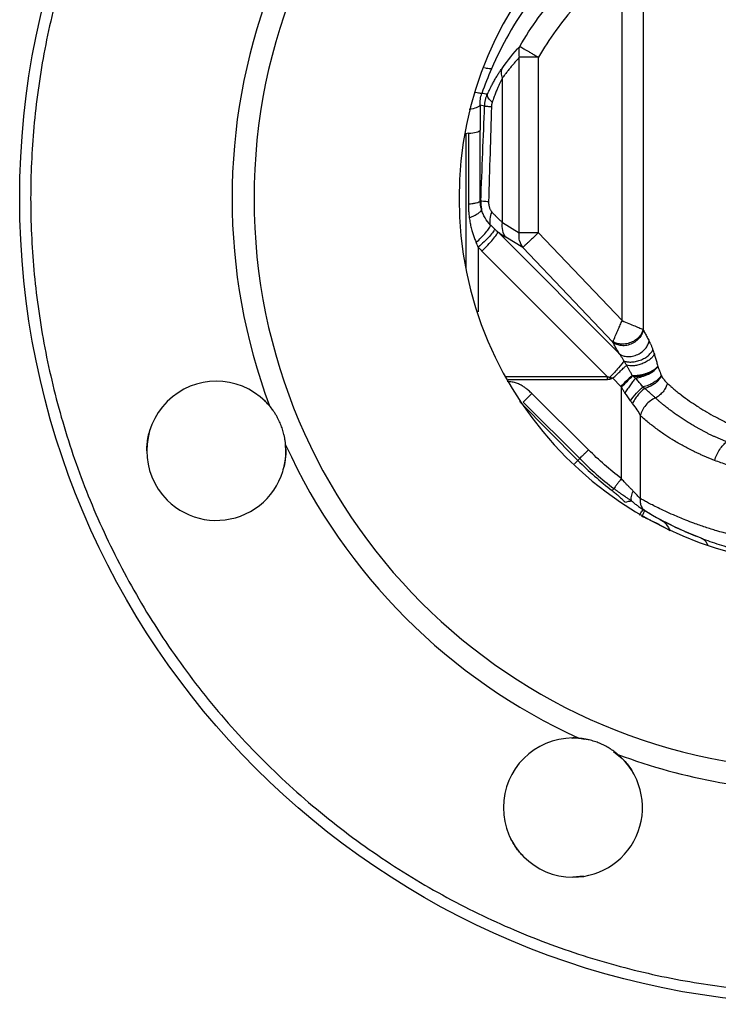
# Model space of a CAD drawing. Header units: millimetres. Extents: x 448 to 1828, y 150 to 1321.
# Tile 18 of 61: x 906 to 1001, y 556 to 691. Entities that reach past the tile are written whole.
import ezdxf

# ---------------------------------------------------------------- set-up
doc = ezdxf.new("R2010")
doc.units = ezdxf.units.MM

msp = doc.modelspace()

# ---------------------------------------------------------------- linework, layer by layer
at = {"color": 7, "linetype": 'Continuous', "lineweight": 25}
for p, q in [((988.16, 649.58), (988.16, 698.49)), ((991.03, 698.49), (991.03, 648.38)), ((974.12, 661.58), (974.12, 685.53)), ((976.72, 661.58), (976.72, 685.53)), ((971.81, 662.98), (971.81, 682.71)), ((969.38, 678.86), (968.77, 678.98)), ((967.17, 675.15), (967.17, 665.46)), ((968.79, 665.87), (968.79, 675.56)), ((968.79, 665.87), (968.86, 665.89)), ((971.81, 662.98), (974.12, 661.58)), ((987.77, 645.07), (971.18, 661.69)), ((976.72, 661.58), (988.16, 649.58)), ((974.58, 659.54), (972.27, 660.95)), ((969.02, 659.08), (986.15, 641.91)), ((986.87, 646.64), (974.58, 659.54)), ((986.9, 641.72), (987.96, 640.61)), ((988.06, 635.97), (988.06, 640.5)), ((974.65, 638.44), (982.37, 630.74)), ((983.56, 631.95), (975.83, 639.63)), ((974.28, 638.4), (982.13, 630.5)), ((988.06, 628.02), (988.06, 635.97)), ((990.64, 636.62), (990.64, 625.29)), ((942.09, 633.32), (942.24, 631.81)), ((991.11, 623.73), (991.19, 623.7)), ((991.2, 623.71), (991.35, 623.58)), ((986.99, 590.78), (988.16, 589.82)), ((982.87, 573.75), (981.42, 573.61))]:
    msp.add_line(p, q, dxfattribs=at)
at = {"color": 8, "linetype": 'Continuous', "lineweight": 25}
for p, q in [((966.67, 675.09), (966.8, 675.1)), ((966.8, 675.1), (966.8, 656.74)), ((968.52, 659.6), (968.52, 650.78)), ((986.15, 641.91), (972.21, 641.92)), ((972.58, 641.54), (986.15, 641.53)), ((982.13, 630.5), (981.67, 630.04))]:
    msp.add_line(p, q, dxfattribs=at)
at = {"color": 7, "linetype": 'Continuous', "lineweight": 25}
msp.add_circle((1015.89, 666.26), 110, dxfattribs=at)
for centre, radius, start, end in [((1015.89, 666.26), 78, 90, 270), ((1015.89, 666.26), 50, 90, 270), ((1015.89, 666.26), 81, 159.541, 200.459), ((976.09, 686.25), 2.06, 158.0972, 178.4362), ((932.74, 631.81), 9.5, 45, 225), ((760.72, 641.72), 225.42, 359.9515, 0.0485), ((759.52, 551.38), 244.35, 21.6682, 21.7377), ((1243.34, 372.18), 370.5, 133.2383, 133.5744), ((932.74, 631.81), 9.5, 40.1781, 45), ((932.74, 631.81), 9.5, 225, 4.8219), ((1015.89, 666.26), 81, 204.541, 245.459), ((1015.89, 664.26), 47.5, 238.7964, 244.5989), ((981.44, 583.11), 9.5, 90, 270), ((981.44, 583.11), 9.5, 85.1781, 90), ((981.44, 583.11), 9.5, 270, 49.8219), ((1015.89, 666.26), 81, 249.541, 270)]:
    msp.add_arc(centre, radius, start, end, dxfattribs=at)
for points, knots in [([(1015.89, 774.76), (1015.52, 774.76), (1014.8, 774.75), (1013.72, 774.74), (1012.63, 774.71), (1011.55, 774.67), (1010.46, 774.62), (1009.38, 774.56), (1008.3, 774.49), (1007.22, 774.41), (1004.82, 774.21), (1001.12, 773.79), (996.09, 772.98), (991.05, 771.92), (985.98, 770.6), (980.93, 769.02), (974.2, 766.54), (965.92, 762.77), (956.38, 757.21), (947.36, 750.63), (939.03, 743.11), (931.51, 734.78), (924.93, 725.77), (919.37, 716.23), (914.86, 706.33), (911.43, 696.24), (909.06, 686.13), (907.68, 676.13), (907.24, 666.26), (907.68, 656.38), (909.06, 646.39), (911.43, 636.27), (914.86, 626.18), (919.37, 616.29), (924.93, 606.75), (931.51, 597.73), (939.03, 589.4), (947.36, 581.89), (956.38, 575.31), (965.92, 569.74), (974.2, 565.97), (980.93, 563.49), (985.98, 561.92), (991.05, 560.59), (996.09, 559.54), (1001.12, 558.73), (1005.11, 558.27), (1008.08, 558.03), (1010.03, 557.91), (1011.98, 557.82), (1013.93, 557.77), (1015.23, 557.76), (1015.89, 557.76)], [0, 0, 0, 0, 0.003185, 0.006368, 0.009551, 0.012733, 0.015916, 0.019098, 0.022281, 0.025465, 0.02865, 0.043455, 0.058262, 0.073507, 0.088754, 0.104387, 0.120021, 0.151926, 0.184335, 0.217089, 0.250018, 0.282947, 0.315701, 0.34811, 0.380015, 0.411272, 0.441756, 0.47136, 0.5, 0.52864, 0.558244, 0.588728, 0.619985, 0.651891, 0.6843, 0.717053, 0.749982, 0.782911, 0.815665, 0.848074, 0.879979, 0.895612, 0.911246, 0.926492, 0.941739, 0.956544, 0.971351, 0.977082, 0.982811, 0.988539, 0.994268, 1, 1, 1, 1]), ([(1000.87, 711.6), (997.48, 710.52), (994.21, 709.08), (988.05, 705.53), (985.17, 703.43), (979.93, 698.67), (977.57, 696.02), (973.47, 690.28), (971.73, 687.2), (970.33, 683.97)], [0, 0, 0, 0, 0.25, 0.25, 0.5, 0.5, 0.75, 0.75, 1, 1, 1, 1]), ([(974.17, 687.02), (975.74, 689.68), (977.56, 692.2), (981.64, 696.83), (983.91, 698.95), (986.36, 700.83)], [0, 0, 0, 0, 0.5, 0.5, 1, 1, 1, 1]), ([(988.16, 698.49), (985.86, 696.72), (983.74, 694.73), (979.9, 690.38), (978.19, 688.03), (976.72, 685.53)], [0, 0, 0, 0, 0.5, 0.5, 1, 1, 1, 1]), ([(974.17, 687.02), (974.18, 687.02), (974.2, 687.01), (974.24, 686.98), (974.29, 686.95), (974.36, 686.91), (974.5, 686.83), (974.72, 686.7), (975.04, 686.52), (975.42, 686.29), (975.78, 686.08), (976.12, 685.88), (976.41, 685.71), (976.61, 685.59), (976.72, 685.53)], [0, 0, 0, 0, 0.041783, 0.080575, 0.118379, 0.179737, 0.242311, 0.37013, 0.500047, 0.613963, 0.757769, 0.828588, 0.909332, 1, 1, 1, 1]), ([(974.12, 685.53), (974.01, 685.4), (973.78, 685.14), (973.43, 684.75), (973.1, 684.35), (972.77, 683.95), (972.44, 683.54), (972.13, 683.13), (971.92, 682.85), (971.81, 682.71)], [0, 0, 0, 0, 0.147438, 0.293308, 0.437634, 0.58044, 0.721753, 0.861597, 1, 1, 1, 1]), ([(976.72, 685.53), (976.66, 685.53), (976.55, 685.53), (976.39, 685.53), (976.24, 685.53), (976.09, 685.53), (975.86, 685.53), (975.57, 685.53), (975.2, 685.53), (974.87, 685.52), (974.62, 685.53), (974.45, 685.53), (974.33, 685.53), (974.22, 685.53), (974.15, 685.53), (974.12, 685.53)], [0, 0, 0, 0, 0.054641, 0.106536, 0.155681, 0.202077, 0.245726, 0.382551, 0.500008, 0.638851, 0.754289, 0.819598, 0.878729, 0.941821, 1, 1, 1, 1]), ([(969.74, 680.47), (969.78, 680.55), (969.88, 680.76), (970.04, 681.08), (970.23, 681.47), (970.47, 681.92), (970.74, 682.41), (971.03, 682.9), (971.3, 683.34), (971.54, 683.7), (971.69, 683.91), (971.76, 684)], [0, 0, 0, 0, 0.066207, 0.149232, 0.249135, 0.366001, 0.499946, 0.650564, 0.784223, 0.900819, 1, 1, 1, 1]), ([(971.81, 682.71), (971.74, 682.93), (971.69, 683.16), (971.67, 683.6), (971.7, 683.81), (971.76, 684)], [0, 0, 0, 0, 0.5, 0.5, 1, 1, 1, 1]), ([(971.81, 682.71), (971.78, 682.65), (971.73, 682.54), (971.64, 682.37), (971.55, 682.19), (971.46, 682), (971.37, 681.8), (971.27, 681.59), (971.18, 681.38), (971.04, 681.06), (970.87, 680.62), (970.64, 680.03), (970.5, 679.61), (970.42, 679.4)], [0, 0, 0, 0, 0.058767, 0.118492, 0.179232, 0.241043, 0.303979, 0.368091, 0.433424, 0.500025, 0.65371, 0.820261, 1, 1, 1, 1]), ([(968.77, 678.98), (968.75, 679.25), (968.77, 679.52), (968.84, 680.07), (968.91, 680.34), (969, 680.6)], [0, 0, 0, 0, 0.5, 0.5, 1, 1, 1, 1]), ([(969.38, 678.86), (969.39, 678.92), (969.39, 679.06), (969.41, 679.26), (969.45, 679.47), (969.49, 679.67), (969.53, 679.87), (969.59, 680.07), (969.66, 680.27), (969.71, 680.4), (969.74, 680.47)], [0, 0, 0, 0, 0.122337, 0.245537, 0.3694909, 0.4941882, 0.6196522, 0.7458306, 0.8726125, 1, 1, 1, 1]), ([(970.42, 679.4), (970.21, 679.59), (970.04, 679.78), (969.8, 680.15), (969.74, 680.32), (969.74, 680.47)], [0, 0, 0, 0, 0.5, 0.5, 1, 1, 1, 1]), ([(968.77, 678.98), (968.69, 678.86), (968.51, 678.75), (967.98, 678.54), (967.64, 678.45), (967.26, 678.39)], [0, 0, 0, 0, 0.5, 0.5, 1, 1, 1, 1]), ([(968.77, 678.98), (968.77, 678.8), (968.77, 678.44), (968.78, 677.89), (968.79, 677.32), (968.79, 676.75), (968.79, 676.16), (968.79, 675.76), (968.79, 675.56)], [0, 0, 0, 0, 0.158951, 0.320945, 0.486014, 0.654193, 0.825511, 1, 1, 1, 1]), ([(968.86, 665.89), (968.95, 668.1), (969.12, 672.42), (969.3, 676.74), (969.38, 678.86)], [0, 0, 0, 0, 0.509632, 1, 1, 1, 1]), ([(970.3, 678.75), (970.07, 678.77), (969.86, 678.79), (969.55, 678.82), (969.44, 678.84), (969.38, 678.86)], [0, 0, 0, 0, 0.5, 0.5, 1, 1, 1, 1]), ([(970.3, 678.75), (970.24, 676.64), (970.11, 672.32), (969.99, 668), (969.92, 665.79)], [0, 0, 0, 0, 0.4882292, 1, 1, 1, 1]), ([(970.42, 679.4), (970.41, 679.35), (970.38, 679.27), (970.35, 679.15), (970.32, 679.02), (970.31, 678.89), (970.3, 678.8), (970.3, 678.75)], [0, 0, 0, 0, 0.200774, 0.399815, 0.598468, 0.798085, 1, 1, 1, 1]), ([(967.17, 675.15), (967.59, 675.19), (967.96, 675.24), (968.52, 675.39), (968.71, 675.47), (968.79, 675.56)], [0, 0, 0, 0, 0.5, 0.5, 1, 1, 1, 1]), ([(968.79, 665.87), (968.75, 665.83), (968.69, 665.78), (968.5, 665.7), (968.38, 665.66), (968.1, 665.59), (967.93, 665.56), (967.57, 665.5), (967.37, 665.48), (967.17, 665.46)], [0, 0, 0, 0, 0.25, 0.25, 0.5, 0.5, 0.75, 0.75, 1, 1, 1, 1]), ([(967.17, 665.46), (967.17, 665.35), (967.17, 665.14), (967.18, 664.83), (967.2, 664.52), (967.22, 664.21), (967.25, 663.9), (967.28, 663.69), (967.29, 663.59)], [0, 0, 0, 0, 0.166474, 0.333228, 0.500003, 0.666797, 0.833532, 1, 1, 1, 1]), ([(968.97, 664.72), (968.96, 664.77), (968.93, 664.87), (968.88, 665.06), (968.83, 665.31), (968.8, 665.58), (968.79, 665.78), (968.79, 665.87)], [0, 0, 0, 0, 0.131608, 0.298557, 0.499924, 0.784364, 1, 1, 1, 1]), ([(968.86, 665.89), (968.86, 665.83), (968.85, 665.69), (968.86, 665.49), (968.88, 665.29), (968.9, 665.1), (968.93, 664.91), (968.96, 664.78), (968.97, 664.72)], [0, 0, 0, 0, 0.170129, 0.338801, 0.506069, 0.671987, 0.836612, 1, 1, 1, 1]), ([(969.92, 665.79), (969.65, 665.81), (969.41, 665.83), (969.04, 665.86), (968.92, 665.88), (968.86, 665.89)], [0, 0, 0, 0, 0.5, 0.5, 1, 1, 1, 1]), ([(969.92, 665.79), (969.92, 665.75), (969.92, 665.66), (969.93, 665.53), (969.95, 665.38), (969.98, 665.21), (970.03, 665.02), (970.1, 664.85), (970.18, 664.68), (970.28, 664.53), (970.35, 664.45), (970.39, 664.4)], [0, 0, 0, 0, 0.083474, 0.166652, 0.250002, 0.375681, 0.499955, 0.624768, 0.749955, 0.875444, 1, 1, 1, 1]), ([(968.97, 664.72), (968.95, 664.64), (968.89, 664.56), (968.72, 664.37), (968.6, 664.27), (968.31, 664.07), (968.13, 663.97), (967.74, 663.77), (967.52, 663.68), (967.29, 663.59)], [0, 0, 0, 0, 0.25, 0.25, 0.5, 0.5, 0.75, 0.75, 1, 1, 1, 1]), ([(970.2, 662.62), (969.9, 662.93), (969.64, 663.27), (969.33, 663.8), (969.24, 663.97), (969.09, 664.34), (969.02, 664.53), (968.97, 664.72)], [0, 0, 0, 0, 0.5, 0.5, 0.75, 0.75, 1, 1, 1, 1]), ([(970.2, 662.62), (970.12, 662.85), (970.1, 663.14), (970.16, 663.76), (970.25, 664.09), (970.39, 664.4)], [0, 0, 0, 0, 0.5, 0.5, 1, 1, 1, 1]), ([(970.39, 664.4), (970.45, 664.34), (970.56, 664.22), (970.72, 664.04), (970.88, 663.88), (971.03, 663.72), (971.17, 663.57), (971.31, 663.44), (971.45, 663.31), (971.58, 663.19), (971.7, 663.08), (971.78, 663.02), (971.81, 662.98)], [0, 0, 0, 0, 0.110211, 0.217964, 0.323323, 0.426354, 0.527127, 0.625721, 0.722215, 0.816697, 0.909259, 1, 1, 1, 1]), ([(967.29, 663.59), (967.31, 663.47), (967.34, 663.24), (967.4, 662.9), (967.47, 662.56), (967.55, 662.23), (967.66, 661.81), (967.81, 661.33), (968, 660.79), (968.15, 660.44), (968.22, 660.26)], [0, 0, 0, 0, 0.100548, 0.200894, 0.301049, 0.400843, 0.500014, 0.672998, 0.839689, 1, 1, 1, 1]), ([(968.22, 660.26), (968.45, 660.47), (968.69, 660.69), (969.15, 661.15), (969.37, 661.39), (969.74, 661.83), (969.89, 662.03), (970.11, 662.37), (970.17, 662.51), (970.2, 662.62)], [0, 0, 0, 0, 0.25, 0.25, 0.5, 0.5, 0.75, 0.75, 1, 1, 1, 1]), ([(970.76, 662.08), (970.67, 662.17), (970.48, 662.35), (970.3, 662.53), (970.2, 662.62)], [0, 0, 0, 0, 0.479232, 1, 1, 1, 1]), ([(972.27, 660.95), (972.07, 661.21), (971.92, 661.53), (971.77, 662.23), (971.76, 662.61), (971.81, 662.98)], [0, 0, 0, 0, 0.5, 0.5, 1, 1, 1, 1]), ([(970.76, 662.08), (970.73, 662), (970.66, 661.87), (970.42, 661.53), (970.24, 661.31), (969.81, 660.84), (969.56, 660.58), (969.04, 660.07), (968.77, 659.82), (968.52, 659.6)], [0, 0, 0, 0, 0.25, 0.25, 0.5, 0.5, 0.75, 0.75, 1, 1, 1, 1]), ([(969.02, 659.08), (969.29, 659.34), (969.57, 659.62), (970.08, 660.17), (970.31, 660.43), (970.71, 660.91), (970.87, 661.13), (971.1, 661.48), (971.17, 661.61), (971.18, 661.69)], [0, 0, 0, 0, 0.25, 0.25, 0.5, 0.5, 0.75, 0.75, 1, 1, 1, 1]), ([(972.27, 660.95), (972.23, 660.97), (972.13, 661.03), (971.99, 661.12), (971.84, 661.22), (971.68, 661.33), (971.52, 661.44), (971.36, 661.56), (971.24, 661.65), (971.18, 661.69)], [0, 0, 0, 0, 0.139602, 0.280047, 0.421482, 0.564054, 0.707905, 0.853176, 1, 1, 1, 1]), ([(976.72, 661.58), (976.2, 661.58), (975.67, 661.58), (974.77, 661.58), (974.38, 661.58), (974.12, 661.58)], [0, 0, 0, 0, 0.5, 0.5, 1, 1, 1, 1]), ([(976.72, 661.58), (976.68, 661.54), (976.6, 661.47), (976.49, 661.36), (976.38, 661.25), (976.28, 661.16), (976.18, 661.06), (976.09, 660.98), (975.89, 660.79), (975.63, 660.54), (975.31, 660.23), (975.04, 659.98), (974.86, 659.8), (974.74, 659.7), (974.67, 659.63), (974.62, 659.58), (974.59, 659.56), (974.58, 659.54)], [0, 0, 0, 0, 0.039804, 0.077882, 0.11423, 0.148846, 0.18173, 0.212885, 0.242317, 0.384332, 0.500018, 0.629924, 0.75773, 0.81997, 0.881651, 0.939481, 1, 1, 1, 1]), ([(986.91, 646.73), (986.91, 646.74), (986.93, 646.77), (986.95, 646.83), (986.99, 646.93), (987.04, 647.04), (987.12, 647.21), (987.22, 647.46), (987.38, 647.82), (987.54, 648.17), (987.67, 648.45), (987.78, 648.71), (987.9, 648.99), (988.04, 649.29), (988.12, 649.49), (988.16, 649.58)], [0, 0, 0, 0, 0.03272, 0.074413, 0.12501, 0.206785, 0.250019, 0.360675, 0.499857, 0.62474, 0.691675, 0.749771, 0.843774, 0.9271, 1, 1, 1, 1]), ([(988.16, 649.58), (988.47, 649.45), (988.77, 649.32), (989.36, 649.08), (989.64, 648.96), (990.16, 648.74), (990.39, 648.65), (990.78, 648.49), (990.93, 648.42), (991.03, 648.38)], [0, 0, 0, 0, 0.25, 0.25, 0.5, 0.5, 0.75, 0.75, 1, 1, 1, 1]), ([(991.04, 648.34), (991.02, 648.18), (990.97, 648), (990.81, 647.63), (990.7, 647.45), (990.42, 647.08), (990.24, 646.91), (989.83, 646.6), (989.6, 646.46), (989.12, 646.27), (988.86, 646.2), (988.37, 646.14), (988.13, 646.15), (987.69, 646.22), (987.49, 646.28), (987.14, 646.44), (987, 646.54), (986.87, 646.64)], [0, 0, 0, 0, 0.125, 0.125, 0.25, 0.25, 0.375, 0.375, 0.5, 0.5, 0.625, 0.625, 0.75, 0.75, 0.875, 0.875, 1, 1, 1, 1]), ([(991.03, 648.38), (991, 648.23), (990.94, 648.07), (990.78, 647.74), (990.67, 647.57), (990.38, 647.25), (990.21, 647.09), (989.81, 646.81), (989.59, 646.68), (989.12, 646.5), (988.87, 646.43), (988.39, 646.36), (988.16, 646.36), (987.72, 646.4), (987.53, 646.44), (987.18, 646.57), (987.03, 646.65), (986.91, 646.73)], [0, 0, 0, 0, 0.125, 0.125, 0.25, 0.25, 0.375, 0.375, 0.5, 0.5, 0.625, 0.625, 0.75, 0.75, 0.875, 0.875, 1, 1, 1, 1]), ([(991.03, 648.38), (991.03, 648.37), (991.04, 648.36), (991.04, 648.35), (991.04, 648.34)], [0, 0, 0, 0, 0.506942, 1, 1, 1, 1]), ([(991.04, 648.34), (991.08, 648.26), (991.16, 648.1), (991.29, 647.84), (991.42, 647.59), (991.56, 647.32), (991.71, 647.05), (991.81, 646.86), (991.86, 646.77)], [0, 0, 0, 0, 0.162393, 0.326469, 0.492249, 0.659752, 0.828996, 1, 1, 1, 1]), ([(987.77, 645.07), (987.71, 645.16), (987.6, 645.35), (987.45, 645.61), (987.29, 645.88), (987.15, 646.14), (987.01, 646.39), (986.92, 646.56), (986.87, 646.64)], [0, 0, 0, 0, 0.166752, 0.333408, 0.500014, 0.666617, 0.833263, 1, 1, 1, 1]), ([(987.77, 645.07), (987.88, 644.98), (988.02, 644.89), (988.35, 644.76), (988.53, 644.71), (988.95, 644.65), (989.18, 644.66), (989.65, 644.72), (989.9, 644.79), (990.37, 644.99), (990.59, 645.11), (991, 645.41), (991.17, 645.58), (991.47, 645.92), (991.58, 646.1), (991.76, 646.45), (991.82, 646.61), (991.86, 646.77)], [0, 0, 0, 0, 0.125, 0.125, 0.25, 0.25, 0.375, 0.375, 0.5, 0.5, 0.625, 0.625, 0.75, 0.75, 0.875, 0.875, 1, 1, 1, 1]), ([(991.86, 646.77), (991.88, 646.72), (991.93, 646.63), (992, 646.48), (992.08, 646.32), (992.15, 646.15), (992.22, 645.97), (992.29, 645.79), (992.34, 645.65), (992.36, 645.59)], [0, 0, 0, 0, 0.137532, 0.276448, 0.416991, 0.559396, 0.70389, 0.850689, 1, 1, 1, 1]), ([(988.4, 644.09), (988.52, 644.04), (988.66, 644), (988.98, 643.94), (989.16, 643.93), (989.55, 643.93), (989.76, 643.95), (990.19, 644.04), (990.41, 644.1), (990.84, 644.26), (991.05, 644.36), (991.43, 644.59), (991.61, 644.71), (991.9, 644.96), (992.03, 645.09), (992.23, 645.35), (992.3, 645.47), (992.36, 645.59)], [0, 0, 0, 0, 0.125, 0.125, 0.25, 0.25, 0.375, 0.375, 0.5, 0.5, 0.625, 0.625, 0.75, 0.75, 0.875, 0.875, 1, 1, 1, 1]), ([(992.36, 645.59), (992.39, 645.49), (992.46, 645.29), (992.53, 645.09), (992.56, 644.98)], [0, 0, 0, 0, 0.477277, 1, 1, 1, 1]), ([(988.4, 644.09), (988.27, 643.86), (988.01, 643.52), (987.34, 642.74), (986.93, 642.3), (986.5, 641.88)], [0, 0, 0, 0, 0.5, 0.5, 1, 1, 1, 1]), ([(988.4, 644.09), (988.37, 644.15), (988.3, 644.27), (988.19, 644.44), (988.09, 644.61), (987.98, 644.77), (987.87, 644.92), (987.8, 645.02), (987.77, 645.07)], [0, 0, 0, 0, 0.1669531, 0.333596, 0.5000752, 0.6665377, 0.8331304, 1, 1, 1, 1]), ([(988.78, 643.5), (988.71, 643.6), (988.62, 643.75), (988.49, 643.94), (988.43, 644.04), (988.4, 644.09)], [0, 0, 0, 0, 0.500049, 0.750057, 1, 1, 1, 1]), ([(992.56, 644.98), (992.5, 644.87), (992.42, 644.75), (992.22, 644.52), (992.09, 644.4), (991.81, 644.17), (991.64, 644.06), (991.28, 643.86), (991.08, 643.77), (990.68, 643.61), (990.48, 643.55), (990.08, 643.46), (989.88, 643.43), (989.33, 643.4), (989.02, 643.43), (988.78, 643.5)], [0, 0, 0, 0, 0.125, 0.125, 0.25, 0.25, 0.375, 0.375, 0.5, 0.5, 0.625, 0.625, 0.75, 0.75, 1, 1, 1, 1]), ([(992.56, 644.98), (992.59, 644.89), (992.64, 644.72), (992.72, 644.46), (992.8, 644.19), (992.88, 643.92), (992.96, 643.63), (993.01, 643.44), (993.03, 643.34)], [0, 0, 0, 0, 0.160118, 0.322721, 0.487914, 0.655795, 0.826461, 1, 1, 1, 1]), ([(986.9, 641.72), (987.07, 641.89), (987.25, 642.06), (987.61, 642.4), (987.79, 642.57), (988.12, 642.89), (988.28, 643.04), (988.56, 643.3), (988.68, 643.41), (988.78, 643.5)], [0, 0, 0, 0, 0.25, 0.25, 0.5, 0.5, 0.75, 0.75, 1, 1, 1, 1]), ([(989.54, 642.1), (989.47, 642.23), (989.33, 642.49), (989.14, 642.85), (988.95, 643.19), (988.83, 643.4), (988.78, 643.5)], [0, 0, 0, 0, 0.278584, 0.538095, 0.778557, 1, 1, 1, 1]), ([(989.54, 642.1), (989.58, 642.1), (989.67, 642.09), (989.81, 642.09), (989.96, 642.09), (990.12, 642.1), (990.28, 642.12), (990.45, 642.14), (990.62, 642.17), (990.8, 642.2), (990.98, 642.24), (991.16, 642.29), (991.34, 642.34), (991.62, 642.44), (992, 642.59), (992.36, 642.79), (992.62, 642.97), (992.79, 643.1), (992.93, 643.22), (993, 643.3), (993.03, 643.34)], [0, 0, 0, 0, 0.0374022, 0.0758072, 0.1151713, 0.1554405, 0.1965497, 0.2384229, 0.2809737, 0.3241058, 0.3677141, 0.4116861, 0.4559031, 0.5002427, 0.6265158, 0.7499276, 0.8222422, 0.8878822, 0.9470306, 1, 1, 1, 1]), ([(993.03, 643.33), (992.89, 643.15), (992.48, 642.76), (991.89, 642.4), (991.25, 642.11), (990.91, 642), (990.23, 641.9), (989.89, 641.91), (989.59, 642.03)], [0, 0, 0, 0, 0.25, 0.5, 0.5, 0.75, 0.75, 1, 1, 1, 1]), ([(990.01, 641.72), (990.27, 641.78), (990.57, 641.85), (991.17, 642.03), (991.48, 642.14), (992.04, 642.42), (992.3, 642.58), (992.74, 642.93), (992.92, 643.13), (993.03, 643.33)], [0, 0, 0, 0, 0.25, 0.25, 0.5, 0.5, 0.75, 0.75, 1, 1, 1, 1]), ([(993.03, 643.34), (993.07, 643.24), (993.15, 643.03), (993.27, 642.71), (993.39, 642.4), (993.47, 642.2), (993.5, 642.12)], [0, 0, 0, 0, 0.2415281, 0.5093289, 0.8072667, 1, 1, 1, 1]), ([(975.83, 639.63), (975.76, 639.7), (975.62, 639.84), (975.39, 640.04), (975.12, 640.26), (974.79, 640.51), (974.46, 640.72), (974.14, 640.88), (973.87, 641), (973.59, 641.09), (973.29, 641.17), (972.98, 641.23), (972.76, 641.25), (972.65, 641.25)], [0, 0, 0, 0, 0.077922, 0.161173, 0.249984, 0.364378, 0.499866, 0.575894, 0.654905, 0.736826, 0.821646, 0.909387, 1, 1, 1, 1]), ([(986.15, 641.91), (986.18, 641.91), (986.24, 641.89), (986.32, 641.88), (986.41, 641.88), (986.47, 641.88), (986.5, 641.88)], [0, 0, 0, 0, 0.251496, 0.500404, 0.749109, 1, 1, 1, 1]), ([(986.61, 641.61), (986.59, 641.6), (986.54, 641.58), (986.46, 641.56), (986.37, 641.54), (986.27, 641.53), (986.19, 641.53), (986.15, 641.53)], [0, 0, 0, 0, 0.166935, 0.333652, 0.500368, 0.75627, 1, 1, 1, 1]), ([(986.5, 641.88), (986.58, 641.85), (986.71, 641.8), (986.84, 641.75), (986.9, 641.72)], [0, 0, 0, 0, 0.5873427, 1, 1, 1, 1]), ([(988.06, 640.5), (988.34, 640.78), (988.62, 641.06), (989.15, 641.6), (989.4, 641.84), (989.59, 642.03)], [0, 0, 0, 0, 0.5, 0.5, 1, 1, 1, 1]), ([(990.01, 641.72), (989.91, 641.61), (989.8, 641.48), (989.56, 641.18), (989.43, 641.01), (989.17, 640.66), (989.04, 640.47), (988.79, 640.1), (988.66, 639.91), (988.54, 639.72)], [0, 0, 0, 0, 0.25, 0.25, 0.5, 0.5, 0.75, 0.75, 1, 1, 1, 1]), ([(991.01, 640.53), (990.94, 640.61), (990.8, 640.78), (990.59, 641.02), (990.39, 641.26), (990.2, 641.5), (990.07, 641.65), (990.01, 641.72)], [0, 0, 0, 0, 0.213247, 0.419747, 0.619595, 0.812947, 1, 1, 1, 1]), ([(993.5, 642.12), (993.41, 641.96), (993.28, 641.79), (992.95, 641.45), (992.74, 641.29), (992.28, 640.99), (992.03, 640.86), (991.51, 640.65), (991.25, 640.57), (991.01, 640.53)], [0, 0, 0, 0, 0.25, 0.25, 0.5, 0.5, 0.75, 0.75, 1, 1, 1, 1]), ([(993.54, 642.03), (993.54, 642.02), (993.52, 641.99), (993.49, 641.94), (993.46, 641.88), (993.41, 641.8), (993.35, 641.71), (993.27, 641.61), (993.18, 641.49), (993.06, 641.36), (992.92, 641.23), (992.76, 641.08), (992.56, 640.93), (992.34, 640.79), (992.09, 640.65), (991.82, 640.52), (991.54, 640.41), (991.34, 640.35), (991.24, 640.32)], [0, 0, 0, 0, 0.0167796, 0.0392652, 0.0675985, 0.1019442, 0.1424803, 0.1893846, 0.242817, 0.3028965, 0.3696731, 0.4430963, 0.5229804, 0.6089714, 0.7005215, 0.7968756, 0.8970776, 1, 1, 1, 1]), ([(993.5, 642.12), (993.51, 642.11), (993.52, 642.08), (993.54, 642.05), (993.54, 642.03)], [0, 0, 0, 0, 0.468589, 1, 1, 1, 1]), ([(993.54, 642.03), (993.56, 642), (993.6, 641.93), (993.66, 641.83), (993.72, 641.72), (993.8, 641.62), (993.92, 641.46), (994.1, 641.25), (994.25, 641.11), (994.33, 641.03)], [0, 0, 0, 0, 0.078919, 0.165438, 0.25976, 0.362046, 0.472417, 0.732227, 1, 1, 1, 1]), ([(988.06, 640.5), (988.09, 640.44), (988.15, 640.32), (988.25, 640.16), (988.34, 640), (988.44, 639.86), (988.51, 639.76), (988.54, 639.72)], [0, 0, 0, 0, 0.217545, 0.426003, 0.625727, 0.816979, 1, 1, 1, 1]), ([(989.31, 638.62), (989.54, 638.97), (989.81, 639.34), (990.41, 640.01), (990.72, 640.31), (991.01, 640.53)], [0, 0, 0, 0, 0.5, 0.5, 1, 1, 1, 1]), ([(991.24, 640.32), (991.09, 640.21), (990.93, 640.07), (990.61, 639.76), (990.45, 639.59), (990.16, 639.23), (990.01, 639.04), (989.76, 638.65), (989.64, 638.46), (989.55, 638.27)], [0, 0, 0, 0, 0.25, 0.25, 0.5, 0.5, 0.75, 0.75, 1, 1, 1, 1]), ([(991.24, 640.32), (991.22, 640.34), (991.18, 640.37), (991.12, 640.43), (991.06, 640.48), (991.02, 640.52), (991.01, 640.53)], [0, 0, 0, 0, 0.252081, 0.500104, 0.827075, 1, 1, 1, 1]), ([(992.71, 639.03), (992.66, 639.07), (992.56, 639.17), (992.4, 639.32), (992.23, 639.47), (992.06, 639.62), (991.87, 639.78), (991.67, 639.96), (991.45, 640.15), (991.3, 640.27), (991.24, 640.32)], [0, 0, 0, 0, 0.117513, 0.240944, 0.36901, 0.500097, 0.589267, 0.75015, 0.89378, 1, 1, 1, 1]), ([(994.33, 641.03), (994.28, 640.84), (994.21, 640.64), (994.01, 640.25), (993.89, 640.06), (993.6, 639.69), (993.43, 639.53), (993.08, 639.24), (992.9, 639.12), (992.71, 639.03)], [0, 0, 0, 0, 0.25, 0.25, 0.5, 0.5, 0.75, 0.75, 1, 1, 1, 1]), ([(994.33, 641.03), (994.39, 640.97), (994.55, 640.83), (994.86, 640.56), (995.27, 640.21), (995.74, 639.82), (996.44, 639.27), (997.31, 638.64), (998.46, 637.86), (999.64, 637.13), (1000.71, 636.53), (1001.6, 636.08), (1002.29, 635.74), (1002.98, 635.42), (1003.45, 635.23), (1003.69, 635.13)], [0, 0, 0, 0, 0.0269507, 0.0686082, 0.1249722, 0.1950805, 0.2499652, 0.3845224, 0.4999315, 0.6299241, 0.749923, 0.8149193, 0.8782559, 0.939945, 1, 1, 1, 1]), ([(939.32, 638.65), (939.36, 638.61), (939.8, 638.25), (940.13, 637.77), (940.42, 637.35)], [0, 0, 0, 0, 0.102521, 1, 1, 1, 1]), ([(974.28, 638.4), (974.26, 638.46), (974.23, 638.58), (974.2, 638.69), (974.18, 638.74)], [0, 0, 0, 0, 0.5354306, 1, 1, 1, 1]), ([(975.83, 639.63), (975.6, 639.41), (975.36, 639.17), (974.95, 638.75), (974.77, 638.57), (974.65, 638.44)], [0, 0, 0, 0, 0.5, 0.5, 1, 1, 1, 1]), ([(992.71, 639.03), (992.48, 638.92), (992.24, 638.79), (991.79, 638.45), (991.58, 638.26), (991.21, 637.82), (991.05, 637.59), (990.8, 637.11), (990.7, 636.86), (990.64, 636.62)], [0, 0, 0, 0, 0.25, 0.25, 0.5, 0.5, 0.75, 0.75, 1, 1, 1, 1]), ([(1002.44, 633.03), (1002.29, 633.08), (1002.01, 633.2), (1001.59, 633.38), (1001.18, 633.56), (1000.78, 633.74), (1000.4, 633.92), (1000.02, 634.1), (999.65, 634.29), (999.29, 634.47), (998.94, 634.65), (998.6, 634.84), (998.27, 635.02), (997.95, 635.21), (997.64, 635.39), (997.34, 635.58), (997.04, 635.76), (996.76, 635.94), (996.48, 636.12), (996.21, 636.3), (995.95, 636.48), (995.69, 636.65), (995.45, 636.83), (995.21, 637), (994.98, 637.17), (994.75, 637.34), (994.53, 637.5), (994.32, 637.67), (994.12, 637.83), (993.92, 637.99), (993.73, 638.14), (993.55, 638.3), (993.37, 638.45), (993.19, 638.6), (993.03, 638.74), (992.87, 638.89), (992.76, 638.98), (992.71, 639.03)], [0, 0, 0, 0, 0.035316, 0.070246, 0.104788, 0.138942, 0.172707, 0.206082, 0.239065, 0.271655, 0.30385, 0.335649, 0.367051, 0.398058, 0.428668, 0.458881, 0.488696, 0.518113, 0.547131, 0.575748, 0.603964, 0.631778, 0.659188, 0.686194, 0.712794, 0.738988, 0.764774, 0.790151, 0.815118, 0.839675, 0.86382, 0.887552, 0.910872, 0.933777, 0.956267, 0.978342, 1, 1, 1, 1]), ([(942.2, 632.61), (942.2, 632.69), (942.18, 632.85), (942.15, 633.09), (942.12, 633.32), (942.08, 633.56), (942.03, 633.8), (941.94, 634.2), (941.78, 634.75), (941.52, 635.45), (941.21, 636.13), (940.89, 636.71), (940.58, 637.19), (940.3, 637.58), (940.1, 637.82), (939.99, 637.94)], [0, 0, 0, 0, 0.041859, 0.083559, 0.125162, 0.166735, 0.20834, 0.250044, 0.375814, 0.500008, 0.624224, 0.749985, 0.833305, 0.91647, 1, 1, 1, 1]), ([(989.55, 638.27), (989.77, 637.95), (989.99, 637.68), (990.36, 637.15), (990.52, 636.89), (990.64, 636.62)], [0, 0, 0, 0, 0.5, 0.5, 1, 1, 1, 1]), ([(1000.78, 630.5), (1000.63, 630.56), (1000.34, 630.68), (999.9, 630.85), (999.46, 631.04), (999.02, 631.23), (998.58, 631.43), (998.14, 631.64), (997.38, 632.01), (996.3, 632.57), (995.02, 633.32), (993.77, 634.13), (992.85, 634.8), (992.11, 635.37), (991.53, 635.84), (991.03, 636.27), (990.73, 636.54), (990.64, 636.62)], [0, 0, 0, 0, 0.034203, 0.068907, 0.104112, 0.139823, 0.176039, 0.212764, 0.249998, 0.370802, 0.500007, 0.615901, 0.749984, 0.805983, 0.874995, 0.96388, 1, 1, 1, 1]), ([(923.24, 631.81), (923.26, 632.39), (923.31, 633.55), (923.68, 634.64), (923.87, 635.19)], [0, 0, 0, 0, 0.497662, 1, 1, 1, 1]), ([(942.24, 631.81), (942.22, 631.27), (942.19, 630.39), (941.94, 629.56), (941.84, 629.23)], [0, 0, 0, 0, 0.613851, 1, 1, 1, 1]), ([(982.37, 630.74), (982.43, 630.8), (982.5, 630.88), (982.67, 631.05), (982.77, 631.15), (982.98, 631.37), (983.1, 631.48), (983.33, 631.71), (983.45, 631.83), (983.56, 631.95)], [0, 0, 0, 0, 0.25, 0.25, 0.5, 0.5, 0.75, 0.75, 1, 1, 1, 1]), ([(1000.78, 630.5), (1000.86, 630.75), (1000.96, 631.01), (1001.19, 631.51), (1001.33, 631.76), (1001.63, 632.21), (1001.79, 632.42), (1002.11, 632.77), (1002.28, 632.92), (1002.44, 633.03)], [0, 0, 0, 0, 0.25, 0.25, 0.5, 0.5, 0.75, 0.75, 1, 1, 1, 1]), ([(1015.8, 627.74), (1015.64, 627.74), (1015.31, 627.74), (1014.82, 627.75), (1014.32, 627.77), (1013.83, 627.79), (1013.33, 627.81), (1012.84, 627.85), (1012.34, 627.88), (1011.84, 627.93), (1011.35, 627.98), (1010.85, 628.03), (1010.36, 628.09), (1009.86, 628.16), (1009.37, 628.23), (1008.88, 628.31), (1008.39, 628.4), (1007.76, 628.51), (1007, 628.66), (1006.11, 628.86), (1005.21, 629.08), (1004.32, 629.33), (1003.43, 629.59), (1002.54, 629.87), (1001.65, 630.18), (1001.07, 630.39), (1000.78, 630.5)], [0, 0, 0, 0, 0.03059, 0.06125, 0.091983, 0.122794, 0.153687, 0.184665, 0.215734, 0.246896, 0.278156, 0.309517, 0.340983, 0.372559, 0.404248, 0.436053, 0.467978, 0.500028, 0.55877, 0.618546, 0.679376, 0.741281, 0.804278, 0.868386, 0.933621, 1, 1, 1, 1]), ([(988.06, 628.02), (987.96, 627.89), (987.86, 627.76), (987.66, 627.49), (987.56, 627.36), (987.37, 627.12), (987.29, 627.01), (987.14, 626.81), (987.08, 626.73), (987.03, 626.66)], [0, 0, 0, 0, 0.25, 0.25, 0.5, 0.5, 0.75, 0.75, 1, 1, 1, 1]), ([(989.67, 626.32), (989.64, 626.35), (989.57, 626.43), (989.43, 626.57), (989.25, 626.75), (989.05, 626.94), (988.86, 627.13), (988.67, 627.32), (988.46, 627.55), (988.24, 627.8), (988.11, 627.96), (988.06, 628.02)], [0, 0, 0, 0, 0.065912, 0.149307, 0.24993, 0.410888, 0.500058, 0.586486, 0.749829, 0.892669, 1, 1, 1, 1]), ([(986.8, 626.37), (986.89, 626.3), (987.05, 626.17), (987.29, 625.98), (987.52, 625.79), (987.74, 625.6), (987.95, 625.4), (988.13, 625.23), (988.27, 625.1), (988.37, 624.99), (988.46, 624.88), (988.52, 624.81), (988.55, 624.78)], [0, 0, 0, 0, 0.135557, 0.263957, 0.385371, 0.499993, 0.633084, 0.75118, 0.815255, 0.877516, 0.943145, 1, 1, 1, 1]), ([(987.03, 626.66), (987.13, 626.59), (987.33, 626.44), (987.63, 626.22), (987.94, 626), (988.23, 625.8), (988.54, 625.59), (988.8, 625.41), (989.02, 625.26), (989.17, 625.16), (989.31, 625.06), (989.4, 624.99), (989.45, 624.96)], [0, 0, 0, 0, 0.123807, 0.249044, 0.374782, 0.49996, 0.60528, 0.749934, 0.824438, 0.875006, 0.941858, 1, 1, 1, 1]), ([(989.45, 624.96), (989.4, 625.12), (989.39, 625.34), (989.47, 625.81), (989.56, 626.07), (989.67, 626.32)], [0, 0, 0, 0, 0.5, 0.5, 1, 1, 1, 1]), ([(990.64, 625.29), (990.52, 625.42), (990.37, 625.57), (990.04, 625.92), (989.86, 626.11), (989.67, 626.32)], [0, 0, 0, 0, 0.5, 0.5, 1, 1, 1, 1]), ([(1041.13, 625.29), (1041.04, 625.25), (1040.87, 625.15), (1040.59, 625), (1040.26, 624.82), (1039.89, 624.62), (1039.48, 624.41), (1039.02, 624.17), (1038.5, 623.92), (1037.93, 623.65), (1037.3, 623.35), (1036.31, 622.91), (1035.15, 622.43), (1033.68, 621.87), (1032.28, 621.38), (1030.08, 620.69), (1027.24, 619.96), (1023.55, 619.28), (1019.79, 618.85), (1015.89, 618.71), (1011.98, 618.85), (1008.22, 619.28), (1004.53, 619.96), (1001.69, 620.69), (999.49, 621.38), (998.09, 621.87), (996.62, 622.43), (995.3, 622.98), (994.06, 623.54), (993.11, 624), (992.31, 624.4), (991.64, 624.75), (991.1, 625.04), (990.79, 625.22), (990.64, 625.29)], [0, 0, 0, 0, 0.008165, 0.017298, 0.0274, 0.038469, 0.050503, 0.0635, 0.077456, 0.092373, 0.108249, 0.125085, 0.164047, 0.187608, 0.220014, 0.250118, 0.316403, 0.375065, 0.438783, 0.500002, 0.561219, 0.62494, 0.6836, 0.749888, 0.779993, 0.812398, 0.835947, 0.874921, 0.902453, 0.927316, 0.94951, 0.969028, 0.985861, 1, 1, 1, 1]), ([(989.45, 624.96), (989.52, 624.9), (989.66, 624.79), (989.86, 624.62), (990.06, 624.47), (990.28, 624.3), (990.53, 624.12), (990.79, 623.93), (990.97, 623.82), (991.06, 623.76)], [0, 0, 0, 0, 0.131961, 0.259294, 0.38201, 0.500064, 0.672936, 0.839581, 1, 1, 1, 1]), ([(990.49, 623.01), (990.65, 623.25), (990.79, 623.44), (990.98, 623.7), (991.04, 623.76), (991.06, 623.76)], [0, 0, 0, 0, 0.5, 0.5, 1, 1, 1, 1]), ([(991.19, 623.68), (991.21, 623.67), (991.19, 623.59), (991.07, 623.31), (990.97, 623.1), (990.84, 622.86)], [0, 0, 0, 0, 0.5, 0.5, 1, 1, 1, 1]), ([(994.71, 620.87), (994.66, 620.9), (994.57, 620.97), (994.42, 621.06), (994.26, 621.15), (994.1, 621.25), (993.93, 621.34), (993.76, 621.44), (993.58, 621.54), (993.4, 621.63), (993.22, 621.73), (992.97, 621.86), (992.64, 622.02), (992.23, 622.22), (991.79, 622.43), (991.33, 622.64), (991, 622.79), (990.84, 622.86)], [0, 0, 0, 0, 0.051576, 0.102844, 0.1537804, 0.2043825, 0.2546612, 0.3045926, 0.3541322, 0.4032416, 0.4518874, 0.5000404, 0.5944989, 0.6919836, 0.7923131, 0.8950161, 1, 1, 1, 1]), ([(998.96, 619.87), (997.41, 620.47), (995.99, 621.1), (993.44, 622.37), (992.31, 623), (991.35, 623.58)], [0, 0, 0, 0, 0.5, 0.5, 1, 1, 1, 1]), ([(993.37, 622.43), (993.66, 622.27), (993.94, 622.06), (994.39, 621.52), (994.58, 621.21), (994.71, 620.87)], [0, 0, 0, 0, 0.5, 0.5, 1, 1, 1, 1]), ([(998.49, 620.07), (998.39, 620.1), (997.43, 620.45), (996.42, 620.93), (995.51, 621.35)], [0, 0, 0, 0, 0.103733, 1, 1, 1, 1]), ([(998.96, 619.87), (999.75, 619.58), (1001.39, 618.99), (1004.05, 618.25), (1006.12, 617.74), (1007.32, 617.58), (1007.57, 617.54)], [0, 0, 0, 0, 0.306432, 0.62823, 0.923215, 1, 1, 1, 1]), ([(981.27, 592.59), (981.33, 592.6), (981.89, 592.65), (982.46, 592.55), (982.97, 592.46)], [0, 0, 0, 0, 0.102521, 1, 1, 1, 1]), ([(987.57, 590.37), (987.51, 590.42), (987.39, 590.52), (987.2, 590.67), (987.01, 590.81), (986.81, 590.95), (986.61, 591.08), (986.26, 591.3), (985.76, 591.58), (985.08, 591.89), (984.38, 592.15), (983.75, 592.33), (983.19, 592.45), (982.71, 592.53), (982.4, 592.56), (982.24, 592.57)], [0, 0, 0, 0, 0.041859, 0.083559, 0.125162, 0.166735, 0.20834, 0.250044, 0.375814, 0.500008, 0.624224, 0.749985, 0.833305, 0.91647, 1, 1, 1, 1]), ([(988.16, 589.82), (988.53, 589.43), (989.13, 588.79), (989.55, 588.01), (989.71, 587.71)], [0, 0, 0, 0, 0.613847, 1, 1, 1, 1]), ([(974.73, 576.39), (974.34, 576.81), (973.56, 577.67), (973.04, 578.7), (972.78, 579.22)], [0, 0, 0, 0, 0.497662, 1, 1, 1, 1])]:
    msp.add_open_spline(points, degree=3, knots=knots, dxfattribs=at)
for points in [[(971.76, 684), (972.54, 685.09), (973.35, 686.09), (974.17, 687.02)], [(974.03, 686.31), (974.02, 686.05), (974.05, 685.79), (974.12, 685.53)], [(970.33, 683.97), (969.85, 682.87), (969.41, 681.74), (969, 680.6)], [(969.74, 680.47), (969.49, 680.51), (969.25, 680.56), (969, 680.6)], [(967.17, 675.15), (967.04, 675.13), (966.92, 675.12), (966.8, 675.1)], [(970.76, 662.08), (970.9, 661.95), (971.04, 661.82), (971.18, 661.69)], [(974.16, 660.48), (974.08, 660.83), (974.07, 661.2), (974.12, 661.58)], [(968.52, 659.6), (968.42, 659.82), (968.32, 660.04), (968.22, 660.26)], [(974.16, 660.48), (974.23, 660.13), (974.38, 659.81), (974.58, 659.54)], [(968.52, 659.6), (968.68, 659.42), (968.85, 659.25), (969.02, 659.08)], [(986.87, 646.64), (986.88, 646.66), (986.89, 646.7), (986.91, 646.73)], [(972.65, 641.25), (972.58, 641.26), (972.52, 641.26), (972.45, 641.26)], [(986.9, 641.72), (986.8, 641.68), (986.71, 641.65), (986.61, 641.61)], [(989.59, 642.03), (989.57, 642.05), (989.55, 642.08), (989.54, 642.1)], [(990.01, 641.72), (989.88, 641.81), (989.73, 641.91), (989.59, 642.03)], [(987.96, 640.61), (987.99, 640.57), (988.03, 640.54), (988.06, 640.5)], [(989.31, 638.62), (989.07, 639), (988.81, 639.37), (988.54, 639.72)], [(989.55, 638.27), (989.47, 638.38), (989.39, 638.5), (989.31, 638.62)], [(988.06, 628.02), (986.48, 629.23), (984.97, 630.54), (983.56, 631.95)], [(982.37, 630.74), (982.3, 630.67), (982.22, 630.59), (982.13, 630.5)], [(982.13, 630.5), (983.59, 629.02), (985.15, 627.64), (986.8, 626.37)], [(982.37, 630.74), (983.83, 629.28), (985.39, 627.92), (987.03, 626.66)], [(987.03, 626.66), (986.96, 626.58), (986.89, 626.48), (986.8, 626.37)], [(988.55, 624.78), (988.91, 624.91), (989.21, 624.97), (989.45, 624.96)], [(991.06, 623.76), (991.1, 623.74), (991.14, 623.71), (991.19, 623.68)]]:
    msp.add_open_spline(points, degree=3, dxfattribs=at)
at = {"color": 8, "linetype": 'Continuous', "lineweight": 25}
for points, knots in [([(970.33, 683.97), (970.27, 683.96), (970.15, 683.93), (969.82, 683.97), (969.55, 684.03), (969.37, 684.08), (969.36, 684.08)], [0, 0, 0, 0, 0.318654, 0.644584, 0.970514, 1, 1, 1, 1]), ([(969, 680.6), (968.95, 680.6), (968.84, 680.58), (968.54, 680.63), (968.29, 680.67), (968.12, 680.71), (968.11, 680.72)], [0, 0, 0, 0, 0.318757, 0.645517, 0.973622, 1, 1, 1, 1]), ([(990.64, 625.29), (990.63, 625.11), (990.61, 624.75), (990.75, 624.25), (990.95, 623.9), (991.14, 623.76), (991.2, 623.71)], [0, 0, 0, 0, 0.290014, 0.581428, 0.862774, 1, 1, 1, 1]), ([(999.87, 618.93), (999.79, 619.1), (999.58, 619.56), (999.2, 619.75), (998.96, 619.87)], [0, 0, 0, 0, 0.363837, 1, 1, 1, 1])]:
    msp.add_open_spline(points, degree=3, knots=knots, dxfattribs=at)

doc.saveas('drawing.dxf')
